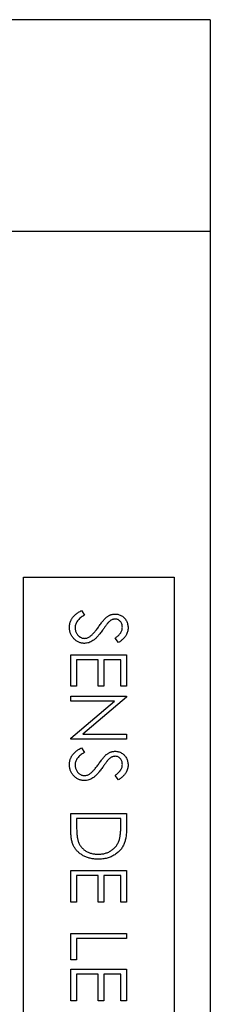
# Model space of a CAD drawing. Header units: millimetres. Extents: x 87 to 346, y 25 to 261.
# Tile 12 of 12: x 304.64 to 311.48, y 225.73 to 261.06. Entities that reach past the tile are written whole.
import ezdxf

# ---------------------------------------------------------------- set-up
doc = ezdxf.new("R2010")
doc.units = ezdxf.units.MM

msp = doc.modelspace()

# ---------------------------------------------------------------- linework, layer by layer
at = {"color": 7, "linetype": 'Continuous', "lineweight": 25}
for p, q in [((311.477, 261.056), (303.477, 261.056)), ((311.477, 261.056), (311.477, 253.456)), ((311.477, 253.456), (303.477, 253.456)), ((311.477, 253.456), (311.477, 199.984)), ((304.777, 216.256), (304.777, 241.056)), ((304.777, 241.056), (310.177, 241.056)), ((310.177, 241.056), (310.177, 216.256)), ((306.863, 239.861), (306.964, 239.692)), ((308.19, 238.707), (308.067, 238.869)), ((306.477, 237.143), (306.477, 238.271)), ((306.477, 238.271), (308.477, 238.271)), ((306.682, 238.092), (306.682, 237.143)), ((307.451, 238.092), (306.682, 238.092)), ((307.451, 237.143), (307.451, 238.092)), ((307.656, 238.092), (307.656, 237.143)), ((308.272, 238.092), (307.656, 238.092)), ((308.272, 237.143), (308.272, 238.092)), ((308.477, 238.271), (308.477, 237.143)), ((306.682, 237.143), (306.477, 237.143)), ((307.656, 237.143), (307.451, 237.143)), ((308.477, 237.143), (308.272, 237.143)), ((306.477, 236.784), (308.477, 236.784)), ((306.477, 236.605), (306.477, 236.784)), ((308.477, 236.746), (306.903, 235.425)), ((308.477, 236.784), (308.477, 236.746)), ((308.047, 236.605), (306.477, 236.605)), ((306.477, 235.286), (308.047, 236.605)), ((306.477, 235.246), (306.477, 235.286)), ((306.903, 235.425), (308.477, 235.425)), ((308.477, 235.425), (308.477, 235.246)), ((308.477, 235.246), (306.477, 235.246)), ((306.863, 234.938), (306.964, 234.769)), ((308.19, 233.784), (308.067, 233.946)), ((306.477, 232.579), (308.477, 232.579)), ((306.477, 231.959), (306.477, 232.579)), ((308.477, 232.579), (308.477, 232.175)), ((306.682, 232.399), (306.682, 232.17)), ((308.272, 232.399), (306.682, 232.399)), ((308.272, 232.259), (308.272, 232.399)), ((306.477, 229.399), (306.477, 230.528)), ((306.477, 230.528), (308.477, 230.528)), ((306.682, 230.348), (306.682, 229.399)), ((307.451, 230.348), (306.682, 230.348)), ((307.451, 229.399), (307.451, 230.348)), ((307.656, 230.348), (307.656, 229.399)), ((308.272, 230.348), (307.656, 230.348)), ((308.272, 229.399), (308.272, 230.348)), ((308.477, 230.528), (308.477, 229.399)), ((306.682, 229.399), (306.477, 229.399)), ((307.656, 229.399), (307.451, 229.399)), ((308.477, 229.399), (308.272, 229.399)), ((306.477, 227.323), (306.477, 228.271)), ((306.477, 228.271), (308.477, 228.271)), ((308.477, 228.271), (308.477, 228.092)), ((306.682, 228.092), (306.682, 227.323)), ((308.477, 228.092), (306.682, 228.092)), ((306.682, 227.323), (306.477, 227.323)), ((306.477, 225.861), (306.477, 226.989)), ((306.477, 226.989), (308.477, 226.989)), ((306.682, 226.81), (306.682, 225.861)), ((307.451, 226.81), (306.682, 226.81)), ((307.451, 225.861), (307.451, 226.81)), ((307.656, 226.81), (307.656, 225.861)), ((308.272, 226.81), (307.656, 226.81)), ((308.272, 225.861), (308.272, 226.81)), ((308.477, 226.989), (308.477, 225.861)), ((306.682, 225.861), (306.477, 225.861)), ((307.656, 225.861), (307.451, 225.861)), ((308.477, 225.861), (308.272, 225.861))]:
    msp.add_line(p, q, dxfattribs=at)
for points, knots in [([(306.426, 239.253), (306.426, 239.268), (306.426, 239.298), (306.432, 239.342), (306.439, 239.386), (306.45, 239.428), (306.464, 239.469), (306.482, 239.509), (306.502, 239.548), (306.526, 239.586), (306.553, 239.624), (306.585, 239.66), (306.621, 239.695), (306.661, 239.73), (306.705, 239.764), (306.754, 239.797), (306.807, 239.83), (306.844, 239.85), (306.863, 239.861)], [0, 0, 0, 0, 0.057208, 0.113696, 0.169178, 0.224159, 0.27872, 0.333794, 0.389241, 0.445822, 0.503704, 0.564294, 0.627975, 0.695038, 0.765373, 0.839611, 0.917538, 1, 1, 1, 1]), ([(306.964, 239.692), (306.938, 239.676), (306.887, 239.646), (306.819, 239.596), (306.761, 239.544), (306.714, 239.489), (306.677, 239.433), (306.65, 239.375), (306.634, 239.314), (306.632, 239.273), (306.631, 239.253)], [0, 0, 0, 0, 0.159004, 0.304646, 0.438547, 0.562322, 0.677433, 0.786897, 0.893611, 1, 1, 1, 1]), ([(307.485, 239.293), (307.5, 239.314), (307.529, 239.355), (307.571, 239.411), (307.61, 239.461), (307.646, 239.505), (307.678, 239.543), (307.707, 239.575), (307.733, 239.601), (307.749, 239.615), (307.757, 239.621)], [0, 0, 0, 0, 0.181535, 0.347082, 0.495568, 0.628357, 0.74552, 0.845831, 0.930782, 1, 1, 1, 1]), ([(307.757, 239.621), (307.769, 239.63), (307.792, 239.647), (307.828, 239.67), (307.865, 239.69), (307.903, 239.705), (307.942, 239.718), (307.981, 239.727), (308.021, 239.732), (308.048, 239.733), (308.061, 239.733)], [0, 0, 0, 0, 0.133507, 0.262559, 0.388264, 0.512667, 0.633722, 0.755394, 0.877553, 1, 1, 1, 1]), ([(308.07, 239.553), (308.059, 239.553), (308.038, 239.553), (308.006, 239.546), (307.974, 239.538), (307.943, 239.526), (307.911, 239.508), (307.879, 239.485), (307.845, 239.456), (307.823, 239.433), (307.811, 239.421)], [0, 0, 0, 0, 0.107285, 0.214746, 0.322939, 0.434116, 0.553412, 0.686073, 0.834256, 1, 1, 1, 1]), ([(308.061, 239.733), (308.083, 239.732), (308.124, 239.731), (308.186, 239.718), (308.244, 239.698), (308.299, 239.671), (308.349, 239.635), (308.395, 239.594), (308.434, 239.545), (308.468, 239.491), (308.494, 239.432), (308.514, 239.371), (308.526, 239.306), (308.527, 239.262), (308.528, 239.24)], [0, 0, 0, 0, 0.083785, 0.16578, 0.24628, 0.327461, 0.408797, 0.489715, 0.571376, 0.655523, 0.741019, 0.826547, 0.911989, 1, 1, 1, 1]), ([(308.323, 239.26), (308.322, 239.281), (308.321, 239.321), (308.306, 239.377), (308.283, 239.428), (308.251, 239.472), (308.213, 239.508), (308.169, 239.535), (308.121, 239.55), (308.087, 239.552), (308.07, 239.553)], [0, 0, 0, 0, 0.143073, 0.275903, 0.402371, 0.528414, 0.650356, 0.765895, 0.880774, 1, 1, 1, 1]), ([(306.967, 238.682), (306.949, 238.682), (306.913, 238.683), (306.861, 238.691), (306.811, 238.704), (306.762, 238.723), (306.715, 238.746), (306.67, 238.775), (306.627, 238.809), (306.586, 238.848), (306.549, 238.89), (306.515, 238.935), (306.488, 238.983), (306.465, 239.032), (306.448, 239.084), (306.435, 239.138), (306.427, 239.195), (306.426, 239.233), (306.426, 239.253)], [0, 0, 0, 0, 0.061484, 0.121775, 0.18092, 0.240256, 0.300114, 0.361146, 0.423501, 0.488669, 0.553954, 0.617581, 0.680238, 0.742187, 0.804663, 0.868259, 0.93302, 1, 1, 1, 1]), ([(306.631, 239.253), (306.631, 239.235), (306.632, 239.201), (306.641, 239.149), (306.656, 239.1), (306.676, 239.052), (306.701, 239.008), (306.731, 238.97), (306.764, 238.936), (306.802, 238.909), (306.842, 238.888), (306.883, 238.872), (306.926, 238.863), (306.955, 238.862), (306.97, 238.861)], [0, 0, 0, 0, 0.091264, 0.18093, 0.270088, 0.360156, 0.448343, 0.532666, 0.613834, 0.693982, 0.772716, 0.849335, 0.923967, 1, 1, 1, 1]), ([(307.612, 239.153), (307.597, 239.131), (307.566, 239.089), (307.52, 239.029), (307.475, 238.975), (307.431, 238.926), (307.389, 238.882), (307.348, 238.844), (307.309, 238.81), (307.258, 238.774), (307.196, 238.737), (307.12, 238.705), (307.044, 238.685), (306.992, 238.683), (306.967, 238.682)], [0, 0, 0, 0, 0.096972, 0.187773, 0.272396, 0.351321, 0.424335, 0.491909, 0.554233, 0.611268, 0.716348, 0.81454, 0.908495, 1, 1, 1, 1]), ([(307.166, 238.933), (307.177, 238.942), (307.201, 238.96), (307.237, 238.993), (307.274, 239.031), (307.314, 239.073), (307.354, 239.121), (307.397, 239.173), (307.44, 239.232), (307.47, 239.272), (307.485, 239.293)], [0, 0, 0, 0, 0.090279, 0.18953, 0.299198, 0.418926, 0.548376, 0.688136, 0.839084, 1, 1, 1, 1]), ([(307.811, 239.421), (307.808, 239.417), (307.798, 239.407), (307.783, 239.388), (307.764, 239.363), (307.741, 239.332), (307.714, 239.295), (307.684, 239.253), (307.649, 239.205), (307.625, 239.171), (307.612, 239.153)], [0, 0, 0, 0, 0.052594, 0.124952, 0.218094, 0.333502, 0.468789, 0.624938, 0.801683, 1, 1, 1, 1]), ([(308.067, 238.869), (308.079, 238.879), (308.104, 238.898), (308.138, 238.927), (308.169, 238.954), (308.196, 238.98), (308.22, 239.005), (308.241, 239.029), (308.259, 239.052), (308.277, 239.081), (308.296, 239.118), (308.312, 239.163), (308.321, 239.211), (308.322, 239.244), (308.323, 239.26)], [0, 0, 0, 0, 0.098469, 0.189629, 0.274184, 0.352183, 0.423199, 0.488551, 0.548473, 0.60144, 0.701198, 0.799592, 0.898545, 1, 1, 1, 1]), ([(308.528, 239.24), (308.527, 239.216), (308.526, 239.17), (308.512, 239.101), (308.488, 239.034), (308.462, 238.981), (308.436, 238.939), (308.412, 238.907), (308.384, 238.875), (308.353, 238.842), (308.317, 238.809), (308.278, 238.775), (308.236, 238.741), (308.205, 238.719), (308.19, 238.707)], [0, 0, 0, 0, 0.107233, 0.213252, 0.31883, 0.426794, 0.483646, 0.543604, 0.608308, 0.677127, 0.750686, 0.828713, 0.91219, 1, 1, 1, 1]), ([(306.97, 238.861), (306.986, 238.862), (307.02, 238.864), (307.07, 238.878), (307.12, 238.901), (307.15, 238.922), (307.166, 238.933)], [0, 0, 0, 0, 0.234723, 0.477158, 0.728556, 1, 1, 1, 1]), ([(306.426, 234.33), (306.426, 234.345), (306.426, 234.375), (306.432, 234.419), (306.439, 234.463), (306.45, 234.505), (306.464, 234.546), (306.482, 234.586), (306.502, 234.625), (306.526, 234.663), (306.553, 234.701), (306.585, 234.737), (306.621, 234.772), (306.661, 234.807), (306.705, 234.841), (306.754, 234.874), (306.807, 234.907), (306.844, 234.927), (306.863, 234.938)], [0, 0, 0, 0, 0.057208, 0.113696, 0.169178, 0.224159, 0.27872, 0.333794, 0.389241, 0.445822, 0.503704, 0.564294, 0.627975, 0.695038, 0.765373, 0.839611, 0.917538, 1, 1, 1, 1]), ([(306.964, 234.769), (306.938, 234.753), (306.887, 234.723), (306.819, 234.673), (306.761, 234.621), (306.714, 234.566), (306.677, 234.51), (306.65, 234.452), (306.634, 234.391), (306.632, 234.35), (306.631, 234.33)], [0, 0, 0, 0, 0.159004, 0.304646, 0.438547, 0.562322, 0.677433, 0.786897, 0.893611, 1, 1, 1, 1]), ([(307.485, 234.37), (307.5, 234.391), (307.529, 234.431), (307.571, 234.488), (307.61, 234.538), (307.646, 234.582), (307.678, 234.62), (307.707, 234.652), (307.733, 234.678), (307.749, 234.692), (307.757, 234.698)], [0, 0, 0, 0, 0.181535, 0.347082, 0.495568, 0.628357, 0.74552, 0.845831, 0.930782, 1, 1, 1, 1]), ([(307.757, 234.698), (307.769, 234.707), (307.792, 234.724), (307.828, 234.747), (307.865, 234.767), (307.903, 234.782), (307.942, 234.795), (307.981, 234.803), (308.021, 234.809), (308.048, 234.809), (308.061, 234.81)], [0, 0, 0, 0, 0.133507, 0.262559, 0.388264, 0.512667, 0.633722, 0.755394, 0.877553, 1, 1, 1, 1]), ([(308.07, 234.63), (308.059, 234.63), (308.038, 234.63), (308.006, 234.623), (307.974, 234.615), (307.943, 234.602), (307.911, 234.585), (307.879, 234.562), (307.845, 234.533), (307.823, 234.51), (307.811, 234.498)], [0, 0, 0, 0, 0.107285, 0.214746, 0.322939, 0.434116, 0.553412, 0.686073, 0.834256, 1, 1, 1, 1]), ([(308.061, 234.81), (308.083, 234.809), (308.124, 234.807), (308.186, 234.795), (308.244, 234.775), (308.299, 234.748), (308.349, 234.712), (308.395, 234.671), (308.434, 234.622), (308.468, 234.568), (308.494, 234.509), (308.514, 234.448), (308.526, 234.383), (308.527, 234.339), (308.528, 234.317)], [0, 0, 0, 0, 0.083785, 0.16578, 0.24628, 0.327461, 0.408797, 0.489715, 0.571376, 0.655523, 0.741019, 0.826547, 0.911989, 1, 1, 1, 1]), ([(308.323, 234.337), (308.322, 234.358), (308.321, 234.397), (308.306, 234.454), (308.283, 234.505), (308.251, 234.549), (308.213, 234.585), (308.169, 234.611), (308.121, 234.627), (308.087, 234.629), (308.07, 234.63)], [0, 0, 0, 0, 0.143073, 0.275903, 0.402371, 0.528414, 0.650356, 0.765895, 0.880774, 1, 1, 1, 1]), ([(306.967, 233.758), (306.949, 233.759), (306.913, 233.76), (306.861, 233.768), (306.811, 233.781), (306.762, 233.8), (306.715, 233.823), (306.67, 233.852), (306.627, 233.886), (306.586, 233.925), (306.549, 233.967), (306.515, 234.012), (306.488, 234.06), (306.465, 234.109), (306.448, 234.161), (306.435, 234.215), (306.427, 234.272), (306.426, 234.31), (306.426, 234.33)], [0, 0, 0, 0, 0.061484, 0.121775, 0.18092, 0.240256, 0.300114, 0.361146, 0.423501, 0.488669, 0.553954, 0.617581, 0.680238, 0.742187, 0.804663, 0.868259, 0.93302, 1, 1, 1, 1]), ([(306.631, 234.33), (306.631, 234.312), (306.632, 234.277), (306.641, 234.226), (306.656, 234.177), (306.676, 234.129), (306.701, 234.085), (306.731, 234.047), (306.764, 234.013), (306.802, 233.986), (306.842, 233.965), (306.883, 233.949), (306.926, 233.94), (306.955, 233.939), (306.97, 233.938)], [0, 0, 0, 0, 0.091264, 0.18093, 0.270088, 0.360156, 0.448343, 0.532666, 0.613834, 0.693982, 0.772716, 0.849335, 0.923967, 1, 1, 1, 1]), ([(307.612, 234.23), (307.597, 234.208), (307.566, 234.166), (307.52, 234.106), (307.475, 234.052), (307.431, 234.003), (307.389, 233.959), (307.348, 233.921), (307.309, 233.887), (307.258, 233.851), (307.196, 233.814), (307.12, 233.782), (307.044, 233.762), (306.992, 233.76), (306.967, 233.758)], [0, 0, 0, 0, 0.096972, 0.187773, 0.272396, 0.351321, 0.424335, 0.491909, 0.554233, 0.611268, 0.716348, 0.81454, 0.908495, 1, 1, 1, 1]), ([(307.166, 234.01), (307.177, 234.019), (307.201, 234.037), (307.237, 234.07), (307.274, 234.108), (307.314, 234.15), (307.354, 234.198), (307.397, 234.25), (307.44, 234.308), (307.47, 234.349), (307.485, 234.37)], [0, 0, 0, 0, 0.090279, 0.18953, 0.299198, 0.418926, 0.548376, 0.688136, 0.839084, 1, 1, 1, 1]), ([(307.811, 234.498), (307.808, 234.494), (307.798, 234.484), (307.783, 234.465), (307.764, 234.44), (307.741, 234.409), (307.714, 234.372), (307.684, 234.33), (307.649, 234.282), (307.625, 234.248), (307.612, 234.23)], [0, 0, 0, 0, 0.052594, 0.124952, 0.218094, 0.333502, 0.468789, 0.624938, 0.801683, 1, 1, 1, 1]), ([(308.067, 233.946), (308.079, 233.956), (308.104, 233.975), (308.138, 234.004), (308.169, 234.031), (308.196, 234.057), (308.22, 234.082), (308.241, 234.106), (308.259, 234.129), (308.277, 234.158), (308.296, 234.194), (308.312, 234.24), (308.321, 234.288), (308.322, 234.32), (308.323, 234.337)], [0, 0, 0, 0, 0.098469, 0.189629, 0.274184, 0.352183, 0.423199, 0.488551, 0.548473, 0.60144, 0.701198, 0.799592, 0.898545, 1, 1, 1, 1]), ([(308.528, 234.317), (308.527, 234.293), (308.526, 234.246), (308.512, 234.178), (308.488, 234.111), (308.462, 234.058), (308.436, 234.016), (308.412, 233.984), (308.384, 233.952), (308.353, 233.919), (308.317, 233.886), (308.278, 233.852), (308.236, 233.818), (308.205, 233.795), (308.19, 233.784)], [0, 0, 0, 0, 0.107233, 0.213252, 0.31883, 0.426794, 0.483646, 0.543604, 0.608308, 0.677127, 0.750686, 0.828713, 0.91219, 1, 1, 1, 1]), ([(306.97, 233.938), (306.986, 233.939), (307.02, 233.94), (307.07, 233.955), (307.12, 233.978), (307.15, 233.999), (307.166, 234.01)], [0, 0, 0, 0, 0.234723, 0.477158, 0.728556, 1, 1, 1, 1]), ([(306.682, 232.17), (306.682, 232.137), (306.682, 232.073), (306.685, 231.982), (306.689, 231.899), (306.694, 231.823), (306.701, 231.756), (306.71, 231.696), (306.72, 231.644), (306.729, 231.613), (306.733, 231.598)], [0, 0, 0, 0, 0.171901, 0.330628, 0.475549, 0.606746, 0.725024, 0.829742, 0.921323, 1, 1, 1, 1]), ([(308.216, 231.644), (308.22, 231.661), (308.23, 231.697), (308.241, 231.755), (308.25, 231.82), (308.258, 231.893), (308.264, 231.974), (308.269, 232.062), (308.271, 232.158), (308.272, 232.224), (308.272, 232.259)], [0, 0, 0, 0, 0.0843186, 0.1792845, 0.2865825, 0.4051115, 0.5355929, 0.6781902, 0.8329758, 1, 1, 1, 1]), ([(308.477, 232.175), (308.477, 232.14), (308.476, 232.072), (308.473, 231.974), (308.468, 231.883), (308.46, 231.8), (308.45, 231.725), (308.437, 231.656), (308.423, 231.596), (308.411, 231.558), (308.405, 231.54)], [0, 0, 0, 0, 0.1642892, 0.3174059, 0.4588436, 0.5893665, 0.7078313, 0.81577, 0.9128799, 1, 1, 1, 1]), ([(307.452, 230.938), (307.427, 230.938), (307.378, 230.939), (307.306, 230.945), (307.237, 230.955), (307.17, 230.969), (307.104, 230.986), (307.041, 231.009), (306.981, 231.034), (306.923, 231.064), (306.868, 231.096), (306.816, 231.131), (306.768, 231.169), (306.724, 231.209), (306.684, 231.251), (306.647, 231.296), (306.614, 231.343), (306.584, 231.393), (306.559, 231.447), (306.537, 231.505), (306.518, 231.568), (306.503, 231.637), (306.491, 231.71), (306.483, 231.789), (306.478, 231.872), (306.477, 231.93), (306.477, 231.959)], [0, 0, 0, 0, 0.046081, 0.090807, 0.134295, 0.177024, 0.218823, 0.260244, 0.30108, 0.341614, 0.381583, 0.42012, 0.458075, 0.494738, 0.531195, 0.566934, 0.602713, 0.638327, 0.674853, 0.713467, 0.754442, 0.797815, 0.843989, 0.893072, 0.944963, 1, 1, 1, 1]), ([(306.733, 231.598), (306.739, 231.58), (306.752, 231.544), (306.775, 231.492), (306.803, 231.443), (306.833, 231.398), (306.868, 231.355), (306.906, 231.316), (306.947, 231.279), (306.993, 231.245), (307.041, 231.215), (307.092, 231.189), (307.146, 231.166), (307.202, 231.149), (307.261, 231.135), (307.322, 231.125), (307.386, 231.118), (307.43, 231.118), (307.452, 231.117)], [0, 0, 0, 0, 0.062415, 0.123338, 0.183125, 0.241783, 0.300579, 0.35968, 0.418882, 0.479531, 0.540851, 0.602303, 0.664463, 0.727806, 0.792895, 0.859672, 0.928464, 1, 1, 1, 1]), ([(307.452, 231.117), (307.475, 231.118), (307.521, 231.118), (307.589, 231.126), (307.654, 231.136), (307.716, 231.151), (307.776, 231.171), (307.833, 231.195), (307.888, 231.223), (307.939, 231.256), (307.988, 231.292), (308.032, 231.333), (308.073, 231.376), (308.11, 231.423), (308.142, 231.473), (308.171, 231.527), (308.196, 231.584), (308.209, 231.624), (308.216, 231.644)], [0, 0, 0, 0, 0.070151, 0.137813, 0.203226, 0.267174, 0.330024, 0.391794, 0.453084, 0.514334, 0.575, 0.634865, 0.694116, 0.753442, 0.813126, 0.87408, 0.936007, 1, 1, 1, 1]), ([(308.405, 231.54), (308.396, 231.517), (308.379, 231.472), (308.346, 231.406), (308.308, 231.345), (308.267, 231.287), (308.219, 231.234), (308.168, 231.184), (308.112, 231.138), (308.052, 231.097), (307.987, 231.059), (307.92, 231.027), (307.849, 230.999), (307.775, 230.977), (307.699, 230.959), (307.619, 230.947), (307.536, 230.939), (307.48, 230.938), (307.452, 230.938)], [0, 0, 0, 0, 0.061545, 0.121694, 0.181155, 0.239875, 0.298702, 0.357647, 0.417605, 0.478494, 0.540407, 0.602345, 0.665004, 0.728559, 0.793651, 0.860534, 0.929236, 1, 1, 1, 1])]:
    msp.add_open_spline(points, degree=3, knots=knots, dxfattribs=at)

doc.saveas('drawing.dxf')
